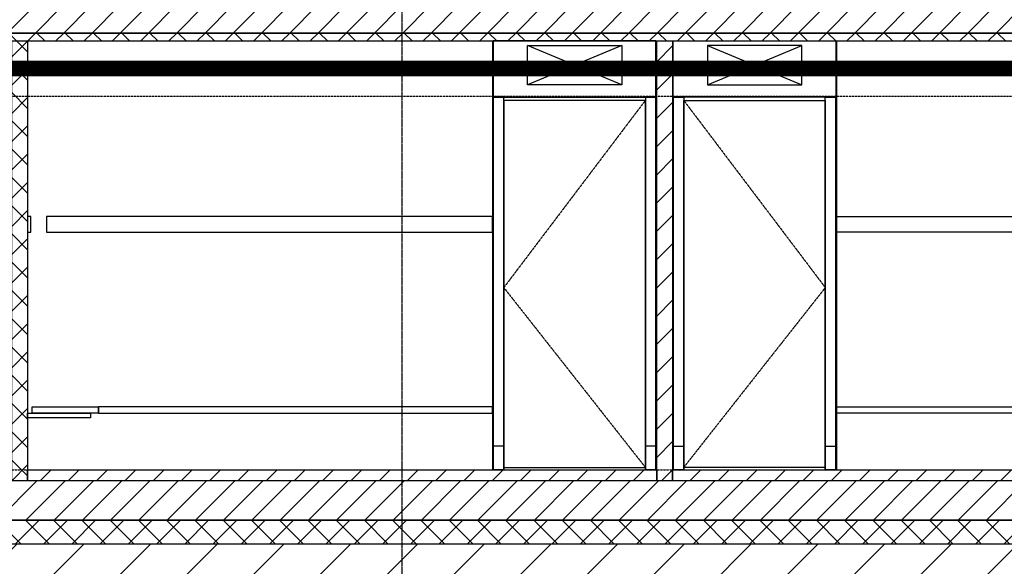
# Model space of a CAD drawing. Header units: millimetres. Extents: x -196137 to 115258, y -76805 to 9942.
# Tile 17 of 56: x -10048 to -3788, y -45421 to -41947. Entities that reach past the tile are written whole.
import ezdxf
from ezdxf.lldxf.tags import DXFTag

# ---------------------------------------------------------------- set-up
doc = ezdxf.new("R2010")
doc.units = ezdxf.units.MM
doc.header["$LTSCALE"] = 0.5
for name, pattern in [('ACAD_ISO07W100', [3, 0, -3]), ('CENTER2', [28.575, 19.05, -3.175, 3.175, -3.175]), ('HIDDEN2', [4.7625, 3.175, -1.5875])]:
    doc.linetypes.add(name, pattern=pattern)
for name, color, linetype in [('arc. 9', 9, 'Continuous'), ('brandscheidingen', 250, 'Continuous'), ('inrichting terrein', 7, 'ACAD_ISO07W100'), ('inrichting vast', 7, 'Continuous'), ('pen 0.05mm', 7, 'Continuous'), ('pen 0.10mm', 6, 'Continuous'), ('pen 0.15mm', 1, 'Continuous'), ('pen 0.20mm', 2, 'Continuous'), ('pen 0.30mm', 3, 'Continuous'), ('stramien', 9, 'CENTER2')]:
    doc.layers.add(name, color=color, linetype=linetype)
doc.styles.get("Standard").update_dxf_attribs({"font": 'arial.ttf'})
tags = doc.linetypes.add('WBDBO30', pattern='A,12.7,-5.08,["30",Standard,S=3,R=0,X=-2.54,Y=-1.27],-6.35', length=24.13).pattern_tags.tags
tags[6] = DXFTag(74, 10)
pattern_1 = [(45, (-1501.06, 0), (-89.80256, 89.80256), [])]
pattern_2 = [(45, (-1501.06, 0), (-89.80256, 89.80256), []), (135, (-1501.06, 0), (-89.80256, -89.80256), [])]

# ---------------------------------------------------------------- blocks, each defined once
blk = doc.blocks.new('bankje')
at = {"layer": 'inrichting vast', "color": 6}
for points in [[(0, 1510), (20, 1510), (20, 1610), (0, 1610)], [(30, 400), (450, 400), (450, 360), (30, 360)], [(400, 330), (0, 330), (0, 360), (400, 360)]]:
    blk.add_lwpolyline(points, close=True, dxfattribs=at)
blk = doc.blocks.new('aanzicht banken')
at = {"layer": 'pen 0.05mm'}
for points in [[(-5542.9, -43197.1), (-8378.9, -43197.1), (-8378.9, -43297.1), (-5542.9, -43297.1)], [(-5542.9, -44407.1), (-8048.9, -44407.1), (-8048.9, -44447.1), (-5542.9, -44447.1)]]:
    blk.add_lwpolyline(points, close=True, dxfattribs=at)
blk = doc.blocks.new('*U455')
at = {"layer": 'pen 0.05mm'}
for p, q in [((217, 2446), (817, 2696)), ((217, 2696), (817, 2446))]:
    blk.add_line(p, q, dxfattribs=at)
for points in [[(0, 2725), (1034, 2725), (1034, 2367), (0, 2367)], [(217, 2446), (817, 2446), (817, 2696), (217, 2696)], [(0, 2367), (67, 2367), (67, 0), (0, 0)], [(67, 2347), (967, 2347), (967, 15), (67, 15)], [(967, 2367), (1034, 2367), (1034, 0), (967, 0)], [(67, 0), (0, 0), (0, 150), (67, 150)], [(1034, 0), (967, 0), (967, 150), (1034, 150)]]:
    blk.add_lwpolyline(points, close=True, dxfattribs=at)
blk.add_lwpolyline([(967, 0), (1034, 0), (1034, 2367), (0, 2367), (0, 0), (67, 0), (67, 2347), (967, 2347), (967, 0)], dxfattribs=at)
at = {"layer": 'pen 0.05mm', "linetype": 'HIDDEN2'}
blk.add_lwpolyline([(67, 2347), (967, 1157.5), (67, 15)], dxfattribs=at)

msp = doc.modelspace()

# ---------------------------------------------------------------- hatches: boundary and pattern name
at = {"layer": 'arc. 9'}
h = msp.add_hatch(dxfattribs=at)
h.set_pattern_fill('ANSI37', color=256, scale=40)
h.paths.add_polyline_path([(16042.1, -44747.1), (16042.1, -44877.1), (16212.1, -44877.1), (16212.1, -45127.1), (7411.1, -45127.1), (5411.1, -45127.1), (-26787.9, -45127.1), (-26787.9, -44877.1), (-26487.9, -44877.1), (-26487.9, -41912.1), (-26487.9, -41862.1), (-26617.9, -41862.1), (-26617.9, -44727.1), (-26937.9, -44727.1), (-26937.9, -45277.1), (5291.1, -45277.1), (7531.1, -45277.1), (16362.1, -45277.1), (16362.1, -44747.1)])
h = msp.add_hatch(dxfattribs=at)
h.set_pattern_fill('ANSI31', color=256, scale=40)
h.set_pattern_definition(pattern_1)
h.paths.add_polyline_path([(-26427.9, -42082.1), (-26297.9, -42082.1), (-26297.9, -42032.1), (5712.1, -42032.1), (5712.1, -41862.1), (-26427.9, -41862.1)])
h = msp.add_hatch(dxfattribs=at)
h.set_pattern_fill('ANSI37', color=256, scale=40)
h.set_pattern_definition(pattern_2)
h.paths.add_polyline_path([(-26297.9, -42082.1), (5712.1, -42082.1), (5712.1, -42032.1), (-26297.9, -42032.1)])
h = msp.add_hatch(dxfattribs=at)
h.set_pattern_fill('ANSI37', color=256, scale=40)
h.set_pattern_definition(pattern_2)
h.paths.add_polyline_path([(-10097.9, -42082.1), (-9997.9, -42082.1), (-9997.9, -44877.1), (-10097.9, -44877.1)])
h = msp.add_hatch(dxfattribs=at)
h.set_pattern_fill('ANSI31', color=256, scale=40)
h.set_pattern_definition(pattern_1)
h.paths.add_polyline_path([(-5997.9, -42082.1), (-5897.9, -42082.1), (-5897.9, -44877.1), (-5997.9, -44877.1)])
h = msp.add_hatch(dxfattribs=at)
h.set_pattern_fill('ANSI31', color=256, scale=40)
h.set_pattern_definition(pattern_1)
h.paths.add_polyline_path([(-9997.9, -44807.1), (-5997.9, -44807.1), (-5997.9, -44877.1), (-9997.9, -44877.1)])
h = msp.add_hatch(dxfattribs=at)
h.set_pattern_fill('ANSI31', color=256, scale=40)
h.set_pattern_definition(pattern_1)
h.paths.add_polyline_path([(-5897.9, -44807.1), (-1897.9, -44807.1), (-1897.9, -44877.1), (-5897.9, -44877.1)])
h = msp.add_hatch(dxfattribs=at)
h.set_pattern_fill('ANSI31', color=256, scale=40)
h.set_pattern_definition([(45, (-1501.06, 20), (-89.80256, 89.80256), [])])
h.paths.add_polyline_path([(16212.1, -44877.1), (5712.1, -44877.1), (5711.1, -44877.1), (-26787.9, -44877.1), (-26787.9, -45127.1), (5411.1, -45127.1), (7411.1, -45127.1), (16212.1, -45127.1)])
at = {"layer": 'inrichting terrein', "ltscale": 0.5}
h = msp.add_hatch(dxfattribs=at)
h.set_pattern_fill('_USER', color=256, scale=300, angle=45, style=0, pattern_type=0)
h.set_pattern_definition([(45, (0, 0), (-212.132, 212.132), [])])
h.paths.add_polyline_path([(-38256.8, -43957.1), (-36767, -43957.1), (-35737.9, -43977.1), (-31262.9, -42994), (-26787.9, -42050.9), (-26787.9, -41652.1), (-26637.9, -41652.1), (-26737.9, -44727.1), (-26937.9, -44727.1), (-26937.9, -45277.1), (16362.1, -45277.1), (16362.1, -44747.1), (16042.1, -44747.1), (16062.1, -42907), (23981.1, -43707.1), (23981.1, -47307.1), (-38256.8, -47307.1)])

# ---------------------------------------------------------------- linework, layer by layer
at = {"layer": 'brandscheidingen', "linetype": 'WBDBO30', "const_width": 100}
msp.add_lwpolyline([(-20366.6, -46016.5), (-20366.6, -42257.9), (5506.8, -42257.9), (5506.8, -46650)], dxfattribs=at)
at = {"layer": 'inrichting terrein'}
msp.add_lwpolyline([(-38256.8, -43957.1), (-36767, -43957.1), (-35737.9, -43977.1), (-31262.9, -42994), (-26787.9, -42050.9), (-26787.9, -41652.1), (-26637.9, -41652.1), (-26737.9, -44727.1), (-26937.9, -44727.1), (-26937.9, -45277.1), (16362.1, -45277.1), (16362.1, -44747.1), (16042.1, -44747.1), (16062.1, -42907), (23981.1, -43707.1), (23981.1, -47307.1), (-38256.8, -47307.1)], close=True, dxfattribs=at)
at = {"layer": 'pen 0.05mm', "linetype": 'HIDDEN2'}
msp.add_line((-20597.9, -42432.1), (15712.1, -42432.1), dxfattribs=at)
at = {"layer": 'pen 0.10mm'}
msp.add_lwpolyline([(7411.1, -45127.1), (5411.1, -45127.1), (5411.1, -45127.1), (-26787.9, -45127.1), (-26787.9, -44877.1), (-26487.9, -44877.1), (-26487.9, -41912.1), (-26487.9, -41912.1), (-26487.9, -41862.1), (-26617.9, -41862.1), (-26617.9, -44727.1), (-26937.9, -44727.1), (-26937.9, -45277.1), (5291.1, -45277.1), (5291.1, -45277.1), (7531.1, -45277.1)], dxfattribs=at)
at = {"layer": 'pen 0.15mm'}
for p, q in [((-7041.9, -42082.1), (-7041.9, -44807.1)), ((-4853.9, -42082.1), (-4853.9, -44807.1))]:
    msp.add_line(p, q, dxfattribs=at)
for points in [[(-9997.9, -44807.1), (-5997.9, -44807.1), (-5997.9, -44877.1), (-9997.9, -44877.1)], [(-5897.9, -44807.1), (-1897.9, -44807.1), (-1897.9, -44877.1), (-5897.9, -44877.1)]]:
    msp.add_lwpolyline(points, close=True, dxfattribs=at)
at = {"layer": 'pen 0.20mm', "linetype": 'HIDDEN2'}
msp.add_line((-38256.8, -44807.1), (23981.1, -44807.1), dxfattribs=at)
at = {"layer": 'pen 0.20mm'}
for points in [[(-26427.9, -42082.1), (-26297.9, -42082.1), (-26297.9, -42032.1), (5712.1, -42032.1), (5712.1, -41862.1), (-26427.9, -41862.1)], [(-10097.9, -42082.1), (-9997.9, -42082.1), (-9997.9, -44877.1), (-10097.9, -44877.1)], [(-5997.9, -42082.1), (-5897.9, -42082.1), (-5897.9, -44877.1), (-5997.9, -44877.1)], [(16212.1, -44877.1), (16212.1, -44877.1), (5712.1, -44877.1), (5712.1, -44877.1), (5711.1, -44877.1), (5711.1, -44877.1), (-26787.9, -44877.1), (-26787.9, -44877.1), (-26787.9, -44877.1), (-26787.9, -44877.1), (-26787.9, -44877.1), (-26787.9, -45127.1), (5411.1, -45127.1), (7411.1, -45127.1), (7411.1, -45127.1), (16212.1, -45127.1), (16212.1, -44877.1), (16212.1, -44877.1), (16212.1, -44877.1)]]:
    msp.add_lwpolyline(points, close=True, dxfattribs=at)
at = {"layer": 'pen 0.30mm'}
msp.add_lwpolyline([(-26297.9, -42082.1), (5712.1, -42082.1), (5712.1, -42032.1), (-26297.9, -42032.1)], close=True, dxfattribs=at)
at = {"layer": 'stramien'}
msp.add_line((-7617.9, -35807.1), (-7617.9, -48707.1), dxfattribs=at)

# ---------------------------------------------------------------- block references
at = {"xscale": -1}
for name, p in [('*U455', (-6002.9, -44807.1)), ('aanzicht banken', (-10396.8, 0))]:
    msp.add_blockref(name, p, dxfattribs=at)
for name, p in [('*U455', (-5892.9, -44807.1)), ('bankje', (-9997.9, -44807.1)), ('aanzicht banken', (-1498.9, 0))]:
    msp.add_blockref(name, p)

doc.saveas('drawing.dxf')
